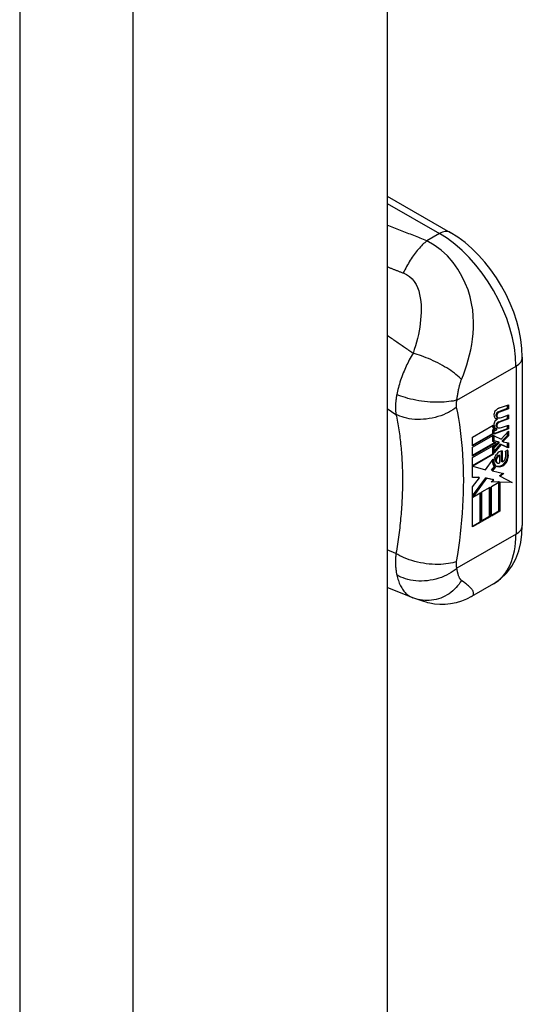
# Model space of a CAD drawing. Header units: inches. Extents: x 2 to 104, y 2 to 68.
# Tile 94 of 98: x 97.054 to 97.969, y 40.29 to 42.081. Entities that reach past the tile are written whole.
import ezdxf

# ---------------------------------------------------------------- set-up
doc = ezdxf.new("R2010")
doc.units = ezdxf.units.IN
doc.header["$LTSCALE"] = 6.250991
doc.header["$MEASUREMENT"] = 0
doc.layers.add('Visible Edges(ANSI)', color=7, linetype='Continuous', lineweight=25)
doc.layers.add('Visible Tangent Edges(ANSI)', color=7, linetype='Continuous', lineweight=25)

msp = doc.modelspace()

# ---------------------------------------------------------------- linework, layer by layer
at = {"layer": 'Visible Edges(ANSI)'}
for p, q in [((97.7231, 44.2949), (97.7231, 25.0735)), ((97.7231, 41.7599), (97.8377, 41.6939)), ((97.9688, 41.4669), (97.9688, 41.1611)), ((97.9273, 41.3747), (97.9434, 41.3804)), ((97.942, 41.374), (97.942, 41.3799)), ((97.9434, 41.3804), (97.9434, 41.3732)), ((97.9239, 41.3573), (97.9225, 41.3581)), ((97.9258, 41.3679), (97.942, 41.374)), ((97.9434, 41.3732), (97.9272, 41.3671)), ((97.9328, 41.3581), (97.9434, 41.362)), ((97.9434, 41.3732), (97.942, 41.374)), ((97.942, 41.3557), (97.942, 41.3615)), ((97.9434, 41.362), (97.9434, 41.3549)), ((97.8782, 41.3217), (97.9157, 41.3433)), ((97.9235, 41.3545), (97.9221, 41.3553)), ((97.9239, 41.339), (97.9225, 41.3398)), ((97.9258, 41.3496), (97.942, 41.3557)), ((97.9434, 41.3549), (97.9272, 41.3488)), ((97.9328, 41.3396), (97.9434, 41.3436)), ((97.9434, 41.3549), (97.942, 41.3557)), ((97.942, 41.3372), (97.942, 41.343)), ((97.9434, 41.3436), (97.9434, 41.3364)), ((97.8782, 41.3072), (97.9149, 41.3283)), ((97.9164, 41.3275), (97.8782, 41.3055)), ((97.8782, 41.3032), (97.9164, 41.3252)), ((97.8782, 41.3055), (97.8782, 41.3217)), ((97.9149, 41.335), (97.9178, 41.3364)), ((97.9149, 41.3283), (97.9149, 41.335)), ((97.9164, 41.3342), (97.9149, 41.335)), ((97.9164, 41.3275), (97.9149, 41.3283)), ((97.9149, 41.3139), (97.9149, 41.3244)), ((97.9193, 41.3356), (97.9164, 41.3342)), ((97.9164, 41.3342), (97.9164, 41.3275)), ((97.9164, 41.3252), (97.9164, 41.3131)), ((97.919, 41.3357), (97.9176, 41.3365)), ((97.9177, 41.3281), (97.942, 41.3372)), ((97.9434, 41.3364), (97.9177, 41.3268)), ((97.9177, 41.333), (97.9222, 41.3351)), ((97.9177, 41.3268), (97.9177, 41.333)), ((97.9177, 41.3237), (97.9302, 41.3176)), ((97.9177, 41.3148), (97.9177, 41.3237)), ((97.9222, 41.3367), (97.9208, 41.3375)), ((97.9222, 41.3351), (97.9222, 41.3367)), ((97.9302, 41.3176), (97.9434, 41.3326)), ((97.9328, 41.3152), (97.942, 41.3246)), ((97.9434, 41.3238), (97.9342, 41.3144)), ((97.9434, 41.3364), (97.942, 41.3372)), ((97.942, 41.3246), (97.942, 41.331)), ((97.9434, 41.3238), (97.942, 41.3246)), ((97.9434, 41.3326), (97.9434, 41.3238)), ((97.8782, 41.2887), (97.9193, 41.3123)), ((97.9212, 41.3118), (97.8782, 41.2871)), ((97.8782, 41.2848), (97.9247, 41.3115)), ((97.9164, 41.3131), (97.9149, 41.3139)), ((97.9149, 41.3034), (97.92, 41.3088)), ((97.9164, 41.3131), (97.9212, 41.3118)), ((97.9247, 41.3115), (97.9164, 41.3026)), ((97.9177, 41.3152), (97.9249, 41.3133)), ((97.9264, 41.3125), (97.9177, 41.3148)), ((97.9177, 41.3021), (97.9264, 41.3113)), ((97.9177, 41.2957), (97.9289, 41.3089)), ((97.9303, 41.308), (97.9177, 41.2933)), ((97.9264, 41.3125), (97.9249, 41.3133)), ((97.9264, 41.3113), (97.9264, 41.3125)), ((97.9303, 41.308), (97.9289, 41.3089)), ((97.9289, 41.3089), (97.942, 41.303)), ((97.9434, 41.3022), (97.9303, 41.308)), ((97.9328, 41.3139), (97.9328, 41.3152)), ((97.9342, 41.3144), (97.9328, 41.3152)), ((97.9342, 41.3131), (97.9328, 41.3139)), ((97.9342, 41.3144), (97.9342, 41.3131)), ((97.9342, 41.3131), (97.9434, 41.311)), ((97.942, 41.303), (97.942, 41.3114)), ((97.9434, 41.311), (97.9434, 41.3022)), ((97.8782, 41.2871), (97.8782, 41.3032)), ((97.8782, 41.27), (97.9149, 41.2912)), ((97.9164, 41.2904), (97.8788, 41.2688)), ((97.9149, 41.2912), (97.9149, 41.3034)), ((97.9164, 41.3026), (97.9149, 41.3034)), ((97.9164, 41.2904), (97.9149, 41.2912)), ((97.9164, 41.3026), (97.9164, 41.2904)), ((97.9177, 41.2933), (97.9177, 41.3021)), ((97.928, 41.2879), (97.9266, 41.2887)), ((97.928, 41.2748), (97.928, 41.2879)), ((97.9309, 41.2773), (97.9309, 41.2962)), ((97.9323, 41.2964), (97.9323, 41.2765)), ((97.9379, 41.2961), (97.9422, 41.2985)), ((97.9434, 41.3022), (97.942, 41.303)), ((97.8782, 41.2483), (97.8782, 41.2848)), ((97.8788, 41.2688), (97.8782, 41.2691)), ((97.8788, 41.2688), (97.9019, 41.2621)), ((97.9019, 41.2621), (97.916, 41.2815)), ((97.913, 41.2613), (97.9184, 41.2682)), ((97.9198, 41.2674), (97.9184, 41.2682)), ((97.9234, 41.2748), (97.922, 41.2756)), ((97.9323, 41.2765), (97.9309, 41.2773)), ((97.9144, 41.2605), (97.913, 41.2613)), ((97.9198, 41.2674), (97.9144, 41.2605)), ((97.9144, 41.2605), (97.9351, 41.2553)), ((97.927, 41.2512), (97.9333, 41.2558)), ((97.9284, 41.2503), (97.927, 41.2512)), ((97.9351, 41.2553), (97.9284, 41.2503)), ((97.9284, 41.2503), (97.9502, 41.239)), ((97.8782, 41.2491), (97.8891, 41.2486)), ((97.8906, 41.2478), (97.8782, 41.2483)), ((97.8782, 41.2311), (97.8906, 41.2478)), ((97.8782, 41.2145), (97.9024, 41.2477)), ((97.9038, 41.2469), (97.8785, 41.2122)), ((97.8906, 41.2478), (97.8891, 41.2486)), ((97.9038, 41.2469), (97.9024, 41.2477)), ((97.9024, 41.2477), (97.9157, 41.2446)), ((97.9171, 41.2438), (97.9038, 41.2469)), ((97.9123, 41.24), (97.9171, 41.2438)), ((97.9262, 41.2396), (97.9123, 41.24)), ((97.9126, 41.2318), (97.9262, 41.2396)), ((97.9133, 41.2407), (97.9248, 41.2404)), ((97.9171, 41.2438), (97.9157, 41.2446)), ((97.9262, 41.2396), (97.9248, 41.2404)), ((97.9263, 41.1875), (97.9263, 41.2404)), ((97.9277, 41.2396), (97.9263, 41.2404)), ((97.9263, 41.2404), (97.9487, 41.2398)), ((97.9277, 41.2396), (97.9277, 41.1867)), ((97.9502, 41.239), (97.9277, 41.2396)), ((97.8782, 41.1582), (97.8782, 41.2311)), ((97.8785, 41.2122), (97.8934, 41.2207)), ((97.892, 41.1677), (97.892, 41.2199)), ((97.8934, 41.2207), (97.8934, 41.1669)), ((97.8954, 41.2219), (97.9105, 41.2306)), ((97.8954, 41.1681), (97.8954, 41.2219)), ((97.9091, 41.1776), (97.9091, 41.2298)), ((97.9105, 41.2306), (97.9105, 41.1768)), ((97.9126, 41.178), (97.9126, 41.2318)), ((97.8785, 41.2122), (97.8782, 41.2123)), ((97.9126, 41.1796), (97.9263, 41.1875)), ((97.9277, 41.1867), (97.9126, 41.178)), ((97.9277, 41.1867), (97.9263, 41.1875)), ((97.8782, 41.1598), (97.892, 41.1677)), ((97.8934, 41.1669), (97.8782, 41.1582)), ((97.8934, 41.1669), (97.892, 41.1677)), ((97.8954, 41.1697), (97.9091, 41.1776)), ((97.9105, 41.1768), (97.8954, 41.1681)), ((97.9105, 41.1768), (97.9091, 41.1776)), ((97.9163, 41.0546), (97.8764, 41.0317)), ((97.7693, 41.0295), (97.7231, 41.0478)), ((97.7716, 41.0286), (97.7693, 41.0295))]:
    msp.add_line(p, q, dxfattribs=at)
at = {"layer": 'Visible Edges(ANSI)', "flags": 128}
for points in [[(97.9688, 41.4669), (97.9681, 41.483), (97.9662, 41.4993), (97.963, 41.5158), (97.9587, 41.5322), (97.9532, 41.5486), (97.9468, 41.5649), (97.9393, 41.5808), (97.9309, 41.5964), (97.9216, 41.6114), (97.9115, 41.6259), (97.9007, 41.6396), (97.8892, 41.6525), (97.8771, 41.6645), (97.8645, 41.6754), (97.8513, 41.6853), (97.8377, 41.6939)], [(97.9163, 41.0546), (97.9291, 41.0636), (97.9403, 41.0744), (97.9495, 41.0868), (97.9568, 41.1004), (97.9622, 41.1148), (97.9659, 41.1298), (97.9681, 41.1452), (97.9688, 41.1611)], [(97.8764, 41.0317), (97.8674, 41.027), (97.858, 41.0232), (97.8483, 41.0203), (97.8384, 41.0184), (97.8285, 41.0173), (97.8186, 41.0173), (97.809, 41.018), (97.8003, 41.0195), (97.7967, 41.0203), (97.7938, 41.0211), (97.7897, 41.0223), (97.784, 41.0242), (97.7784, 41.0262), (97.7716, 41.0286)]]:
    msp.add_lwpolyline(points, dxfattribs=at)
at = {"layer": 'Visible Edges(ANSI)'}
for centre, major_axis, start_param, end_param in [((97.922, 41.3657), (0.00349, 0.00607), 1.10591, 2.348655), ((97.9286, 41.3694), (-0.0082, -0.0142), 5.490247, 6.612005), ((97.9247, 41.3578), (0.0096, 0.0166), 0.591478, 1.10591), ((97.9236, 41.3632), (0.002, 0.00347), 1.194468, 2.460773), ((97.9267, 41.3654), (-0.00419, -0.00728), 5.602365, 6.283185), ((97.925, 41.3624), (-0.002, -0.00347), 4.33606, 5.602365), ((97.9281, 41.3646), (-0.00419, -0.00728), 5.602365, 6.501309), ((97.9248, 41.3607), (0.00409, 0.00711), 0.608795, 1.194468), ((97.9262, 41.3599), (-0.00409, -0.00711), 3.750388, 4.33606), ((97.9363, 41.3851), (-0.0155, -0.0269), 0.234705, 0.623342), ((97.9256, 41.3504), (-0.008, -0.0139), 5.599531, 6.283185), ((97.927, 41.3495), (-0.008, -0.0139), 5.474827, 6.308913), ((97.9218, 41.3476), (0.00337, 0.00586), 1.080045, 2.345144), ((97.9283, 41.3513), (-0.008, -0.0139), 5.486737, 6.497871), ((97.9272, 41.3703), (-0.0082, -0.0142), 0.086325, 0.32882), ((97.9244, 41.3393), (0.0096, 0.0166), 0.846591, 1.080045), ((97.9236, 41.3449), (0.002, 0.00347), 1.194614, 2.459504), ((97.9267, 41.3471), (-0.00419, -0.00728), 5.601097, 6.283185), ((97.925, 41.3441), (-0.002, -0.00347), 4.336206, 5.601097), ((97.9281, 41.3462), (-0.00419, -0.00728), 5.601097, 6.50115), ((97.9248, 41.3424), (0.00409, 0.00711), 0.608932, 1.194614), ((97.9262, 41.3416), (-0.00409, -0.00711), 3.750524, 4.336206), ((97.9366, 41.3668), (-0.0155, -0.0269), 0.217964, 0.608932), ((97.9269, 41.3521), (-0.008, -0.0139), 0.088333, 0.214686), ((97.9244, 41.2843), (0.00506, 0.00878), 1.199629, 2.268394), ((97.9245, 41.2829), (0.00318, 0.00552), 0.285255, 1.676465), ((97.9269, 41.2793), (0.0094, 0.0163), 0.3673, 1.199629), ((97.9259, 41.2821), (0.00318, 0.00552), 0.285255, 1.676465), ((97.9246, 41.282), (0.0102, 0.0177), 5.053908, 5.889616), ((97.9134, 41.2737), (0.0202, 0.0351), 5.348557, 5.747216), ((97.9148, 41.2729), (-0.0202, -0.0351), 2.206964, 2.656801), ((97.9298, 41.287), (-0.011, -0.0191), 5.44239, 6.249461), ((97.9312, 41.2862), (-0.011, -0.0191), 5.27034, 6.249461), ((97.9312, 41.2862), (-0.0099, -0.0173), 5.328451, 6.266738), ((97.925, 41.2828), (-0.00364, -0.00633), 4.818058, 5.834093), ((97.9276, 41.2853), (-0.00559, -0.00971), 5.834093, 6.283185), ((97.9331, 41.2927), (-0.0132, -0.023), 0.05511, 0.723506), ((97.9264, 41.2819), (-0.00364, -0.00633), 4.818058, 5.834093), ((97.9345, 41.2919), (-0.0132, -0.023), 6.266738, 7.006692), ((97.929, 41.2845), (-0.00559, -0.00971), 5.834093, 6.944434), ((97.9325, 41.2815), (0.0066, 0.0114), 3.865099, 5.348557), ((97.9336, 41.2822), (0.00319, 0.00555), 3.637533, 5.053908), ((97.934, 41.2807), (-0.0066, -0.0114), 0.723506, 2.206964)]:
    msp.add_ellipse(centre, major_axis=major_axis, ratio=0.578093, start_param=start_param, end_param=end_param, dxfattribs=at)
at = {"layer": 'Visible Tangent Edges(ANSI)'}
for p, q in [((97.0542, 44.0286), (97.0542, 24.8072)), ((97.2607, 24.8072), (97.2607, 44.0286)), ((97.7231, 41.7466), (97.8181, 41.6919)), ((97.8181, 41.6919), (97.7951, 41.6787)), ((97.8497, 41.3889), (97.9573, 41.4508)), ((97.9573, 41.4508), (97.9573, 41.1451)), ((97.7231, 41.3736), (97.7389, 41.363)), ((97.9222, 41.3604), (97.9208, 41.3612)), ((97.9239, 41.3647), (97.9224, 41.3656)), ((97.9272, 41.3671), (97.9258, 41.3679)), ((97.9222, 41.3421), (97.9208, 41.3429)), ((97.9239, 41.3464), (97.9224, 41.3472)), ((97.9272, 41.3488), (97.9258, 41.3496)), ((97.9215, 41.2772), (97.9201, 41.278)), ((97.9224, 41.2834), (97.921, 41.2842)), ((97.9334, 41.2696), (97.932, 41.2704)), ((97.9432, 41.2844), (97.9417, 41.2852)), ((97.9573, 41.1451), (97.8497, 41.0831)), ((97.7389, 41.11), (97.7231, 41.1167))]:
    msp.add_line(p, q, dxfattribs=at)
at = {"layer": 'Visible Tangent Edges(ANSI)', "flags": 128}
for points in [[(97.7951, 41.6787), (97.7921, 41.6799), (97.7891, 41.6811), (97.7861, 41.6823), (97.7831, 41.6834), (97.7802, 41.6846), (97.7772, 41.6858), (97.7742, 41.687), (97.7712, 41.6881), (97.7682, 41.6893), (97.7652, 41.6905), (97.7622, 41.6917), (97.7592, 41.6929), (97.7562, 41.6941), (97.7532, 41.6952), (97.7501, 41.6964), (97.7471, 41.6976), (97.7441, 41.6988), (97.7411, 41.7), (97.7381, 41.7012), (97.7351, 41.7024), (97.7321, 41.7035), (97.7291, 41.7047), (97.7261, 41.7059), (97.7231, 41.7071)], [(97.7951, 41.6787), (97.7931, 41.6771), (97.7912, 41.6753), (97.7892, 41.6736), (97.7873, 41.6717), (97.7854, 41.6697), (97.7834, 41.6677), (97.7815, 41.6655), (97.7796, 41.6633), (97.7777, 41.6611), (97.7758, 41.6587), (97.7739, 41.6563), (97.7721, 41.6538), (97.7702, 41.6513), (97.7684, 41.6487), (97.7667, 41.646), (97.7649, 41.6433), (97.7632, 41.6405), (97.7615, 41.6377), (97.7599, 41.6349), (97.7583, 41.632), (97.7567, 41.6291), (97.7552, 41.6261), (97.7537, 41.6232), (97.7522, 41.6202)], [(97.8582, 41.4264), (97.8615, 41.4351), (97.8647, 41.444), (97.8676, 41.4529), (97.8703, 41.4619), (97.8728, 41.471), (97.8749, 41.4804), (97.8768, 41.4899), (97.8783, 41.4997), (97.8794, 41.5098), (97.88, 41.5202), (97.8801, 41.5308), (97.8796, 41.5418), (97.8785, 41.5532), (97.8765, 41.5649), (97.8737, 41.5769), (97.87, 41.5893), (97.8651, 41.6018), (97.859, 41.6145), (97.8515, 41.6271), (97.8427, 41.6394), (97.8324, 41.6511), (97.8209, 41.6617), (97.8084, 41.671), (97.7951, 41.6787)], [(97.7231, 41.6316), (97.7243, 41.6311), (97.7255, 41.6307), (97.7268, 41.6302), (97.728, 41.6297), (97.7292, 41.6292), (97.7304, 41.6287), (97.7316, 41.6282), (97.7328, 41.6278), (97.734, 41.6273), (97.7352, 41.6268), (97.7364, 41.6263), (97.7377, 41.6258), (97.7389, 41.6254), (97.7401, 41.6249), (97.7413, 41.6244), (97.7425, 41.6239), (97.7437, 41.6235), (97.7449, 41.623), (97.7461, 41.6225), (97.7474, 41.6221), (97.7486, 41.6216), (97.7498, 41.6211), (97.751, 41.6206), (97.7522, 41.6202)], [(97.7522, 41.6202), (97.7581, 41.6175), (97.7634, 41.6139), (97.7681, 41.6097), (97.7721, 41.6047), (97.7754, 41.5993), (97.7781, 41.5935), (97.7803, 41.5875), (97.7819, 41.5812), (97.7832, 41.5748), (97.784, 41.5684), (97.7845, 41.5618), (97.7847, 41.5552), (97.7846, 41.5485), (97.7844, 41.5418), (97.7838, 41.5351), (97.7831, 41.5284), (97.7822, 41.5216), (97.781, 41.5148), (97.7797, 41.508), (97.7782, 41.5012), (97.7764, 41.4944), (97.7745, 41.4876), (97.7723, 41.4808), (97.7699, 41.474)], [(97.7699, 41.474), (97.768, 41.4753), (97.766, 41.4767), (97.7641, 41.478), (97.7621, 41.4794), (97.7602, 41.4807), (97.7582, 41.4821), (97.7563, 41.4834), (97.7543, 41.4847), (97.7524, 41.4861), (97.7504, 41.4874), (97.7485, 41.4888), (97.7465, 41.4901), (97.7446, 41.4915), (97.7426, 41.4928), (97.7407, 41.4941), (97.7387, 41.4955), (97.7368, 41.4968), (97.7348, 41.4982), (97.7329, 41.4995), (97.7309, 41.5009), (97.729, 41.5022), (97.727, 41.5035), (97.7251, 41.5049), (97.7231, 41.5062)], [(97.7699, 41.474), (97.7682, 41.4711), (97.7665, 41.4681), (97.7648, 41.4652), (97.7632, 41.4623), (97.7617, 41.4594), (97.7602, 41.4564), (97.7588, 41.4535), (97.7574, 41.4506), (97.7561, 41.4477), (97.7548, 41.4447), (97.7535, 41.4417), (97.7522, 41.4384), (97.7508, 41.435), (97.7495, 41.4315), (97.7483, 41.4282), (97.7472, 41.4249), (97.7461, 41.4215), (97.7451, 41.4182), (97.7441, 41.4149), (97.7432, 41.4117), (97.7424, 41.4084), (97.7417, 41.4053), (97.741, 41.4021), (97.7404, 41.399)], [(97.8582, 41.4264), (97.856, 41.4286), (97.8536, 41.4308), (97.851, 41.4331), (97.8481, 41.4355), (97.8451, 41.4379), (97.8419, 41.4402), (97.8385, 41.4426), (97.835, 41.445), (97.8312, 41.4474), (97.8274, 41.4497), (97.8234, 41.452), (97.8193, 41.4543), (97.8152, 41.4565), (97.811, 41.4586), (97.8067, 41.4606), (97.8024, 41.4626), (97.7982, 41.4644), (97.7939, 41.4661), (97.7897, 41.4677), (97.7856, 41.4692), (97.7815, 41.4706), (97.7775, 41.4719), (97.7737, 41.473), (97.7699, 41.474)], [(97.8497, 41.3889), (97.8499, 41.3906), (97.8502, 41.3923), (97.8504, 41.3941), (97.8507, 41.3958), (97.8509, 41.3976), (97.8512, 41.3993), (97.8515, 41.4011), (97.8518, 41.4028), (97.8522, 41.4046), (97.8525, 41.4063), (97.8529, 41.4081), (97.8532, 41.4098), (97.8536, 41.4114), (97.854, 41.4129), (97.8543, 41.4144), (97.8547, 41.4158), (97.8551, 41.4172), (97.8555, 41.4185), (97.8559, 41.4199), (97.8563, 41.4212), (97.8568, 41.4226), (97.8572, 41.4239), (97.8577, 41.4251), (97.8582, 41.4264)], [(97.7404, 41.399), (97.74, 41.3972), (97.7397, 41.3955), (97.7394, 41.3937), (97.7392, 41.392), (97.739, 41.3904), (97.7388, 41.3887), (97.7386, 41.387), (97.7384, 41.3854), (97.7383, 41.3838), (97.7382, 41.3823), (97.7381, 41.3808), (97.7381, 41.3793), (97.738, 41.3779), (97.738, 41.3764), (97.738, 41.375), (97.738, 41.3736), (97.7381, 41.3722), (97.7381, 41.3709), (97.7382, 41.3695), (97.7383, 41.3682), (97.7384, 41.3669), (97.7386, 41.3656), (97.7387, 41.3643), (97.7389, 41.363)], [(97.8497, 41.3889), (97.8464, 41.3881), (97.8429, 41.3873), (97.8391, 41.3867), (97.8351, 41.3861), (97.8308, 41.3856), (97.8263, 41.3853), (97.8216, 41.3851), (97.8167, 41.385), (97.8117, 41.385), (97.8066, 41.3851), (97.8013, 41.3854), (97.7961, 41.3858), (97.7908, 41.3864), (97.7855, 41.3871), (97.7803, 41.3879), (97.7751, 41.3888), (97.7701, 41.3898), (97.7653, 41.3909), (97.7606, 41.3921), (97.7561, 41.3934), (97.7518, 41.3948), (97.7477, 41.3961), (97.7439, 41.3976), (97.7404, 41.399)], [(97.8492, 41.3761), (97.8459, 41.3736), (97.8422, 41.3712), (97.8383, 41.3688), (97.8342, 41.3666), (97.8297, 41.3644), (97.8251, 41.3624), (97.8203, 41.3606), (97.8153, 41.3589), (97.8101, 41.3575), (97.8049, 41.3563), (97.7995, 41.3553), (97.7941, 41.3545), (97.7887, 41.354), (97.7834, 41.3537), (97.7781, 41.3537), (97.773, 41.3539), (97.768, 41.3544), (97.7631, 41.3551), (97.7585, 41.356), (97.754, 41.357), (97.7499, 41.3583), (97.7459, 41.3597), (97.7423, 41.3613), (97.7389, 41.363)], [(97.8492, 41.3761), (97.8492, 41.3766), (97.8491, 41.377), (97.8491, 41.3775), (97.849, 41.378), (97.849, 41.3785), (97.8489, 41.379), (97.8489, 41.3794), (97.8489, 41.3799), (97.8489, 41.3805), (97.8489, 41.381), (97.8489, 41.3815), (97.8489, 41.382), (97.8489, 41.3825), (97.8489, 41.3831), (97.849, 41.3836), (97.849, 41.3842), (97.8491, 41.3847), (97.8491, 41.3853), (97.8492, 41.3859), (97.8493, 41.3865), (97.8494, 41.3871), (97.8495, 41.3877), (97.8496, 41.3883), (97.8497, 41.3889)], [(97.8492, 41.0954), (97.8512, 41.1081), (97.8531, 41.1208), (97.8548, 41.1334), (97.8564, 41.1459), (97.8577, 41.1584), (97.8589, 41.1707), (97.8599, 41.183), (97.8607, 41.1952), (97.8613, 41.2074), (97.8618, 41.2194), (97.862, 41.2313), (97.8621, 41.2432), (97.862, 41.2549), (97.8618, 41.2665), (97.8613, 41.278), (97.8607, 41.2894), (97.8599, 41.3007), (97.8589, 41.3119), (97.8577, 41.3229), (97.8564, 41.3338), (97.8548, 41.3446), (97.8531, 41.3552), (97.8512, 41.3657), (97.8492, 41.3761)], [(97.7389, 41.363), (97.7397, 41.3595), (97.7405, 41.356), (97.7411, 41.3525), (97.7418, 41.349), (97.7424, 41.3455), (97.743, 41.3419), (97.7436, 41.3384), (97.7442, 41.3348), (97.7447, 41.3312), (97.7452, 41.3275), (97.7457, 41.3239), (97.7462, 41.3202), (97.7466, 41.3165), (97.747, 41.3128), (97.7474, 41.3091), (97.7478, 41.3054), (97.7482, 41.3016), (97.7485, 41.2979), (97.7488, 41.2941), (97.7491, 41.2903), (97.7494, 41.2865), (97.7496, 41.2826), (97.7498, 41.2788), (97.75, 41.2749)], [(97.75, 41.2749), (97.7501, 41.2723), (97.7503, 41.2697), (97.7503, 41.2671), (97.7504, 41.2644), (97.7505, 41.2618), (97.7506, 41.2592), (97.7506, 41.2565), (97.7507, 41.2539), (97.7507, 41.2512), (97.7507, 41.2485), (97.7508, 41.2459), (97.7508, 41.2432), (97.7508, 41.2405), (97.7507, 41.2378), (97.7507, 41.2351), (97.7507, 41.2324), (97.7506, 41.2297), (97.7506, 41.227), (97.7505, 41.2242), (97.7504, 41.2215), (97.7503, 41.2188), (97.7503, 41.2161), (97.7501, 41.2133), (97.75, 41.2106)], [(97.75, 41.2106), (97.7498, 41.2065), (97.7496, 41.2024), (97.7494, 41.1983), (97.7491, 41.1942), (97.7488, 41.19), (97.7485, 41.1859), (97.7482, 41.1817), (97.7478, 41.1776), (97.7474, 41.1734), (97.747, 41.1692), (97.7466, 41.165), (97.7462, 41.1608), (97.7457, 41.1566), (97.7452, 41.1524), (97.7447, 41.1482), (97.7442, 41.144), (97.7436, 41.1397), (97.743, 41.1355), (97.7424, 41.1313), (97.7418, 41.127), (97.7411, 41.1227), (97.7405, 41.1185), (97.7397, 41.1142), (97.7389, 41.11)], [(97.7389, 41.11), (97.7387, 41.1083), (97.7386, 41.1066), (97.7384, 41.105), (97.7383, 41.1033), (97.7382, 41.1016), (97.7381, 41.1), (97.7381, 41.0983), (97.738, 41.0967), (97.738, 41.0951), (97.738, 41.0934), (97.738, 41.0918), (97.7381, 41.0902), (97.7381, 41.0886), (97.7382, 41.087), (97.7383, 41.0854), (97.7384, 41.0838), (97.7386, 41.0821), (97.7388, 41.0805), (97.739, 41.0788), (97.7392, 41.0772), (97.7395, 41.0756), (97.7397, 41.074), (97.74, 41.0724), (97.7404, 41.0708)], [(97.8492, 41.0954), (97.8459, 41.0942), (97.8422, 41.0932), (97.8383, 41.0923), (97.8342, 41.0915), (97.8297, 41.0908), (97.8251, 41.0903), (97.8203, 41.09), (97.8153, 41.0899), (97.8101, 41.0899), (97.8049, 41.0902), (97.7995, 41.0906), (97.7941, 41.0912), (97.7887, 41.092), (97.7834, 41.093), (97.7781, 41.0941), (97.773, 41.0955), (97.768, 41.0969), (97.7631, 41.0985), (97.7585, 41.1002), (97.754, 41.1021), (97.7499, 41.104), (97.7459, 41.1059), (97.7423, 41.1079), (97.7389, 41.11)], [(97.8497, 41.0831), (97.8496, 41.0836), (97.8495, 41.0841), (97.8494, 41.0846), (97.8493, 41.0851), (97.8492, 41.0856), (97.8491, 41.0861), (97.8491, 41.0866), (97.849, 41.0871), (97.849, 41.0876), (97.8489, 41.0881), (97.8489, 41.0886), (97.8489, 41.0891), (97.8489, 41.0896), (97.8489, 41.0901), (97.8489, 41.0906), (97.8489, 41.0912), (97.8489, 41.0917), (97.8489, 41.0922), (97.849, 41.0927), (97.849, 41.0933), (97.8491, 41.0938), (97.8491, 41.0943), (97.8492, 41.0949), (97.8492, 41.0954)], [(97.8497, 41.0831), (97.8464, 41.0804), (97.8429, 41.0778), (97.8391, 41.0752), (97.8351, 41.0728), (97.8308, 41.0705), (97.8263, 41.0684), (97.8216, 41.0665), (97.8167, 41.0648), (97.8117, 41.0633), (97.8066, 41.0621), (97.8013, 41.0611), (97.7961, 41.0603), (97.7908, 41.0599), (97.7855, 41.0597), (97.7803, 41.0598), (97.7751, 41.0601), (97.7701, 41.0607), (97.7653, 41.0615), (97.7606, 41.0626), (97.7561, 41.0639), (97.7518, 41.0654), (97.7477, 41.067), (97.7439, 41.0688), (97.7404, 41.0708)], [(97.8582, 41.061), (97.8577, 41.0614), (97.8572, 41.0618), (97.8568, 41.0623), (97.8563, 41.0628), (97.8559, 41.0633), (97.8555, 41.0639), (97.8551, 41.0645), (97.8547, 41.0652), (97.8543, 41.0659), (97.854, 41.0666), (97.8536, 41.0674), (97.8532, 41.0683), (97.8529, 41.0693), (97.8525, 41.0704), (97.8522, 41.0715), (97.8518, 41.0726), (97.8515, 41.0738), (97.8512, 41.075), (97.8509, 41.0763), (97.8507, 41.0776), (97.8504, 41.0789), (97.8502, 41.0803), (97.8499, 41.0817), (97.8497, 41.0831)], [(97.7404, 41.0708), (97.741, 41.0681), (97.7416, 41.0655), (97.7424, 41.063), (97.7432, 41.0605), (97.744, 41.0581), (97.745, 41.0558), (97.746, 41.0535), (97.747, 41.0513), (97.7481, 41.0492), (97.7493, 41.0472), (97.7506, 41.0452), (97.7519, 41.0433), (97.7532, 41.0416), (97.7545, 41.0401), (97.7558, 41.0387), (97.7571, 41.0374), (97.7584, 41.0362), (97.7598, 41.035), (97.7613, 41.0339), (97.7628, 41.0329), (97.7643, 41.0319), (97.7659, 41.0311), (97.7676, 41.0302), (97.7693, 41.0295)], [(97.8582, 41.061), (97.856, 41.0576), (97.8537, 41.0542), (97.8511, 41.0509), (97.8484, 41.0478), (97.8454, 41.0448), (97.8423, 41.0419), (97.839, 41.0392), (97.8355, 41.0367), (97.8319, 41.0344), (97.8281, 41.0323), (97.8243, 41.0304), (97.8203, 41.0288), (97.8162, 41.0274), (97.8121, 41.0263), (97.8079, 41.0254), (97.8037, 41.0248), (97.7995, 41.0244), (97.7954, 41.0243), (97.7912, 41.0245), (97.7871, 41.0249), (97.7831, 41.0255), (97.7792, 41.0263), (97.7753, 41.0274), (97.7716, 41.0286)], [(97.8764, 41.0317), (97.8777, 41.0325), (97.8786, 41.0334), (97.8793, 41.0344), (97.8798, 41.0355), (97.8801, 41.0366), (97.8801, 41.0377), (97.88, 41.0388), (97.8796, 41.04), (97.8792, 41.0412), (97.8785, 41.0424), (97.8777, 41.0436), (97.8768, 41.0448), (97.8758, 41.0461), (97.8746, 41.0473), (97.8734, 41.0486), (97.872, 41.0499), (97.8706, 41.0512), (97.8691, 41.0525), (97.8674, 41.0538), (97.8657, 41.0552), (97.864, 41.0566), (97.8621, 41.058), (97.8602, 41.0595), (97.8582, 41.061)]]:
    msp.add_lwpolyline(points, dxfattribs=at)
at = {"layer": 'Visible Tangent Edges(ANSI)'}
for centre, major_axis, ratio, start_param, end_param in [((97.8181, 41.6597), (0.0196, 0.0341), 0.578093, 0, 0.783464), ((97.8181, 41.531), (0.0982, -0.1706), 0.578093, 0.787332, 2.358128), ((97.9294, 41.4669), (0.0394, 0), 0.575862, 5.497787, 6.283185), ((97.9294, 41.1611), (0.0394, 0), 0.575862, 5.497787, 6.283185), ((97.8181, 41.2252), (0.0982, -0.1706), 0.578093, 0, 0.787332)]:
    msp.add_ellipse(centre, major_axis=major_axis, ratio=ratio, start_param=start_param, end_param=end_param, dxfattribs=at)

doc.saveas('drawing.dxf')
